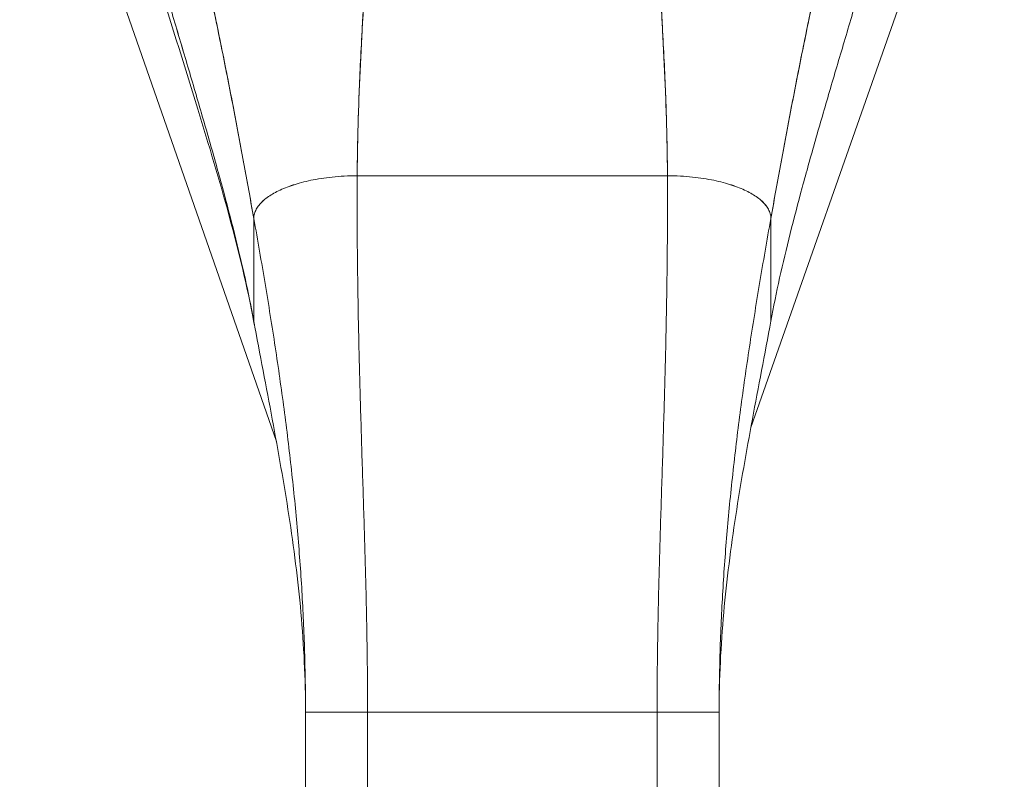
# Model space of a CAD drawing. Header units: inches. Extents: x 10 to 331, y 10 to 212.
# Tile 96 of 145: x 199.95 to 201.83, y 114 to 115.44. Entities that reach past the tile are written whole.
import ezdxf

# ---------------------------------------------------------------- set-up
doc = ezdxf.new("R2010")
doc.units = ezdxf.units.IN
doc.header["$LTSCALE"] = 20
doc.header["$MEASUREMENT"] = 0
doc.layers.add('Visible (ANSI)', color=7, linetype='Continuous', lineweight=5)

msp = doc.modelspace()

# ---------------------------------------------------------------- linework, layer by layer
at = {"layer": 'Visible (ANSI)'}
for p, q in [((200.4433, 114.638), (199.9546, 116.04)), ((201.829, 116.0376), (201.3464, 114.6645)), ((200.5971, 115.1439), (201.1877, 115.1439)), ((201.1877, 115.1439), (200.5971, 115.1439)), ((200.4003, 114.8675), (200.4003, 115.0626)), ((200.4003, 115.0626), (200.4003, 114.8675)), ((201.3845, 115.0626), (201.3845, 114.8675)), ((201.3845, 114.8675), (201.3845, 115.0626)), ((200.4987, 113.1966), (200.4987, 114.1227)), ((200.6168, 114.1227), (200.4987, 114.1227)), ((200.6168, 114.1227), (200.6168, 113.1966)), ((200.6168, 114.1227), (201.168, 114.1227)), ((201.168, 114.1227), (200.6168, 114.1227)), ((201.168, 113.1966), (201.168, 114.1227)), ((201.2861, 114.1227), (201.168, 114.1227)), ((201.2861, 114.1227), (201.2861, 113.1966))]:
    msp.add_line(p, q, dxfattribs=at)
for points, knots in [([(200.2626, 115.7379), (200.2628, 115.7372), (200.2629, 115.7365), (200.2631, 115.7359), (200.2723, 115.6962), (200.2813, 115.6571), (200.2899, 115.6185), (200.2985, 115.5798), (200.3068, 115.5416), (200.3149, 115.5037), (200.3229, 115.4657), (200.3307, 115.4281), (200.3382, 115.3908), (200.3458, 115.3535), (200.3531, 115.3164), (200.3602, 115.2796), (200.3672, 115.2428), (200.3741, 115.2062), (200.3808, 115.17), (200.3875, 115.1338), (200.3939, 115.098), (200.4003, 115.0626)], [0, 0, 0, 0, 0.002892, 0.002892, 0.002892, 0.169077, 0.169077, 0.169077, 0.335261, 0.335261, 0.335261, 0.501446, 0.501446, 0.501446, 0.667631, 0.667631, 0.667631, 0.833815, 0.833815, 0.833815, 1, 1, 1, 1]), ([(200.4003, 115.0626), (200.3955, 115.0892), (200.3907, 115.1161), (200.3857, 115.1432), (200.3808, 115.1703), (200.3757, 115.1976), (200.3705, 115.2251), (200.3654, 115.2525), (200.3601, 115.2802), (200.3547, 115.308), (200.3493, 115.3358), (200.3437, 115.3637), (200.338, 115.3918), (200.3324, 115.4199), (200.3266, 115.4481), (200.3206, 115.4765), (200.3146, 115.5049), (200.3085, 115.5335), (200.3023, 115.5623), (200.296, 115.5911), (200.2896, 115.6201), (200.283, 115.6493), (200.2763, 115.6786), (200.2696, 115.7081), (200.2626, 115.7379)], [0, 0, 0, 0, 0.125, 0.125, 0.125, 0.25, 0.25, 0.25, 0.375, 0.375, 0.375, 0.5, 0.5, 0.5, 0.625, 0.625, 0.625, 0.75, 0.75, 0.75, 0.875, 0.875, 0.875, 1, 1, 1, 1]), ([(201.3845, 115.0626), (201.3909, 115.098), (201.3974, 115.1338), (201.404, 115.17), (201.4107, 115.2062), (201.4176, 115.2428), (201.4247, 115.2796), (201.4317, 115.3164), (201.439, 115.3535), (201.4466, 115.3908), (201.4541, 115.4281), (201.4619, 115.4657), (201.4699, 115.5037), (201.478, 115.5416), (201.4863, 115.5798), (201.4949, 115.6185), (201.5036, 115.6571), (201.5125, 115.6962), (201.5217, 115.7359), (201.5219, 115.7365), (201.5221, 115.7372), (201.5222, 115.7379)], [0, 0, 0, 0, 0.166185, 0.166185, 0.166185, 0.332369, 0.332369, 0.332369, 0.498554, 0.498554, 0.498554, 0.664739, 0.664739, 0.664739, 0.830923, 0.830923, 0.830923, 0.997108, 0.997108, 0.997108, 1, 1, 1, 1]), ([(201.5222, 115.7379), (201.5153, 115.7081), (201.5085, 115.6786), (201.5019, 115.6493), (201.4953, 115.6201), (201.4888, 115.5911), (201.4826, 115.5623), (201.4763, 115.5335), (201.4702, 115.5049), (201.4642, 115.4765), (201.4583, 115.4481), (201.4524, 115.4199), (201.4468, 115.3918), (201.4411, 115.3637), (201.4356, 115.3358), (201.4302, 115.308), (201.4247, 115.2802), (201.4195, 115.2525), (201.4143, 115.2251), (201.4091, 115.1976), (201.4041, 115.1703), (201.3991, 115.1432), (201.3942, 115.1161), (201.3893, 115.0892), (201.3845, 115.0626)], [0, 0, 0, 0, 0.125, 0.125, 0.125, 0.25, 0.25, 0.25, 0.375, 0.375, 0.375, 0.5, 0.5, 0.5, 0.625, 0.625, 0.625, 0.75, 0.75, 0.75, 0.875, 0.875, 0.875, 1, 1, 1, 1]), ([(200.5971, 115.1439), (200.5973, 115.1818), (200.5981, 115.2211), (200.5994, 115.2617), (200.6006, 115.3022), (200.6024, 115.3439), (200.6046, 115.3865), (200.6068, 115.4291), (200.6093, 115.4727), (200.6122, 115.5169), (200.6151, 115.561), (200.6183, 115.6057), (200.6217, 115.6509)], [0, 0, 0, 0, 0.250198, 0.250198, 0.250198, 0.500396, 0.500396, 0.500396, 0.750593, 0.750593, 0.750593, 1, 1, 1, 1]), ([(200.6217, 115.6509), (200.6194, 115.62), (200.6171, 115.5894), (200.615, 115.559), (200.6125, 115.5221), (200.6101, 115.4855), (200.608, 115.4494), (200.6059, 115.4134), (200.6041, 115.3779), (200.6025, 115.3431), (200.6009, 115.3083), (200.5997, 115.2742), (200.5988, 115.241), (200.5978, 115.2077), (200.5973, 115.1753), (200.5971, 115.1439)], [0, 0, 0, 0, 0.170255, 0.170255, 0.170255, 0.377691, 0.377691, 0.377691, 0.585128, 0.585128, 0.585128, 0.792564, 0.792564, 0.792564, 1, 1, 1, 1]), ([(201.1877, 115.1439), (201.1875, 115.1753), (201.187, 115.2077), (201.1861, 115.241), (201.1851, 115.2742), (201.1839, 115.3083), (201.1823, 115.3431), (201.1808, 115.3779), (201.1789, 115.4134), (201.1768, 115.4494), (201.1747, 115.4855), (201.1723, 115.5221), (201.1698, 115.559), (201.1677, 115.5894), (201.1655, 115.62), (201.1631, 115.6509)], [0, 0, 0, 0, 0.207436, 0.207436, 0.207436, 0.414872, 0.414872, 0.414872, 0.622309, 0.622309, 0.622309, 0.829745, 0.829745, 0.829745, 1, 1, 1, 1]), ([(201.1631, 115.6509), (201.1665, 115.6057), (201.1697, 115.561), (201.1726, 115.5169), (201.1755, 115.4727), (201.1781, 115.4291), (201.1802, 115.3865), (201.1824, 115.3439), (201.1842, 115.3022), (201.1855, 115.2617), (201.1867, 115.2211), (201.1875, 115.1818), (201.1877, 115.1439)], [0, 0, 0, 0, 0.249407, 0.249407, 0.249407, 0.499604, 0.499604, 0.499604, 0.749802, 0.749802, 0.749802, 1, 1, 1, 1]), ([(200.4003, 114.8675), (200.3953, 114.8944), (200.3897, 114.9217), (200.3836, 114.9495), (200.3774, 114.9772), (200.3707, 115.0054), (200.3635, 115.034), (200.3563, 115.0627), (200.3486, 115.0918), (200.3406, 115.1214), (200.3326, 115.151), (200.3242, 115.181), (200.3155, 115.2115), (200.3068, 115.242), (200.2978, 115.2729), (200.2886, 115.3042), (200.2795, 115.3355), (200.2701, 115.3671), (200.2607, 115.3991), (200.2512, 115.431), (200.2416, 115.4631), (200.2321, 115.4954), (200.2225, 115.5277), (200.2129, 115.5602), (200.2034, 115.5926)], [0, 0, 0, 0, 0.125, 0.125, 0.125, 0.25, 0.25, 0.25, 0.375, 0.375, 0.375, 0.5, 0.5, 0.5, 0.625, 0.625, 0.625, 0.75, 0.75, 0.75, 0.875001, 0.875001, 0.875001, 1, 1, 1, 1]), ([(200.2034, 115.5926), (200.2129, 115.5602), (200.2225, 115.5278), (200.2321, 115.4955), (200.2416, 115.4632), (200.2512, 115.431), (200.2606, 115.3991), (200.2701, 115.3672), (200.2795, 115.3355), (200.2886, 115.3042), (200.2978, 115.2729), (200.3068, 115.242), (200.3155, 115.2115), (200.3242, 115.181), (200.3326, 115.151), (200.3406, 115.1214), (200.3486, 115.0918), (200.3563, 115.0627), (200.3635, 115.034), (200.3707, 115.0054), (200.3774, 114.9772), (200.3836, 114.9495), (200.3897, 114.9217), (200.3953, 114.8944), (200.4003, 114.8675)], [0, 0, 0, 0, 0.124961, 0.124961, 0.124961, 0.249967, 0.249967, 0.249967, 0.374972, 0.374972, 0.374972, 0.499978, 0.499978, 0.499978, 0.624983, 0.624983, 0.624983, 0.749989, 0.749989, 0.749989, 0.874994, 0.874994, 0.874994, 1, 1, 1, 1]), ([(201.5814, 115.5926), (201.5719, 115.5602), (201.5623, 115.5277), (201.5528, 115.4954), (201.5432, 115.4631), (201.5336, 115.431), (201.5242, 115.3991), (201.5147, 115.3671), (201.5053, 115.3355), (201.4962, 115.3042), (201.487, 115.2729), (201.478, 115.242), (201.4693, 115.2115), (201.4607, 115.181), (201.4522, 115.151), (201.4442, 115.1214), (201.4362, 115.0918), (201.4285, 115.0627), (201.4213, 115.034), (201.4141, 115.0054), (201.4074, 114.9772), (201.4013, 114.9495), (201.3951, 114.9217), (201.3895, 114.8944), (201.3845, 114.8675)], [0, 0, 0, 0, 0.124999, 0.124999, 0.124999, 0.25, 0.25, 0.25, 0.375, 0.375, 0.375, 0.5, 0.5, 0.5, 0.625, 0.625, 0.625, 0.75, 0.75, 0.75, 0.875, 0.875, 0.875, 1, 1, 1, 1]), ([(200.4006, 114.8637), (200.3757, 114.9989), (200.3352, 115.1359), (200.2666, 115.3589), (200.2387, 115.4468), (200.2122, 115.5342)], [0, 0, 0, 0, 1.122923, 1.122923, 1.857425, 1.857425, 1.857425, 1.857425]), ([(200.5971, 115.1439), (200.5886, 115.1439), (200.5803, 115.1437), (200.5724, 115.1433), (200.5644, 115.1428), (200.5568, 115.1422), (200.5494, 115.1415), (200.5421, 115.1407), (200.535, 115.1398), (200.5283, 115.1388), (200.5215, 115.1377), (200.515, 115.1366), (200.5088, 115.1353), (200.5026, 115.134), (200.4967, 115.1326), (200.4911, 115.1311), (200.4854, 115.1296), (200.4801, 115.128), (200.475, 115.1264), (200.4698, 115.1247), (200.465, 115.1229), (200.4604, 115.1211), (200.4558, 115.1193), (200.4515, 115.1173), (200.4474, 115.1154), (200.4433, 115.1134), (200.4394, 115.1113), (200.4358, 115.1092), (200.4322, 115.1071), (200.4288, 115.1049), (200.4257, 115.1026), (200.4226, 115.1003), (200.4197, 115.098), (200.4171, 115.0955), (200.4146, 115.0931), (200.4122, 115.0906), (200.4102, 115.088), (200.4081, 115.0855), (200.4063, 115.0828), (200.4049, 115.0801), (200.4034, 115.0773), (200.4023, 115.0745), (200.4015, 115.0716), (200.4007, 115.0687), (200.4003, 115.0657), (200.4003, 115.0626)], [0, 0, 0, 0, 0.066667, 0.066667, 0.066667, 0.133333, 0.133333, 0.133333, 0.2, 0.2, 0.2, 0.266667, 0.266667, 0.266667, 0.333333, 0.333333, 0.333333, 0.4, 0.4, 0.4, 0.466667, 0.466667, 0.466667, 0.533333, 0.533333, 0.533333, 0.6, 0.6, 0.6, 0.666667, 0.666667, 0.666667, 0.733333, 0.733333, 0.733333, 0.8, 0.8, 0.8, 0.866667, 0.866667, 0.866667, 0.933333, 0.933333, 0.933333, 1, 1, 1, 1]), ([(200.6168, 114.1227), (200.6168, 114.1638), (200.6165, 114.2046), (200.6159, 114.2451), (200.6153, 114.2857), (200.6145, 114.326), (200.6135, 114.3664), (200.6125, 114.4067), (200.6113, 114.447), (200.6101, 114.4875), (200.6088, 114.5281), (200.6075, 114.5688), (200.6062, 114.61), (200.605, 114.6512), (200.6037, 114.6928), (200.6025, 114.7351), (200.6013, 114.7775), (200.6003, 114.8206), (200.5994, 114.8646), (200.5985, 114.9087), (200.5978, 114.9538), (200.5974, 115.0003), (200.597, 115.0467), (200.5969, 115.0945), (200.5971, 115.1439)], [0, 0, 0, 0, 0.125, 0.125, 0.125, 0.25, 0.25, 0.25, 0.375, 0.375, 0.375, 0.5, 0.5, 0.5, 0.625, 0.625, 0.625, 0.75, 0.75, 0.75, 0.875, 0.875, 0.875, 1, 1, 1, 1]), ([(200.5971, 115.1439), (200.5969, 115.0945), (200.597, 115.0467), (200.5974, 115.0003), (200.5978, 114.9538), (200.5985, 114.9087), (200.5994, 114.8646), (200.6003, 114.8206), (200.6013, 114.7775), (200.6025, 114.7351), (200.6037, 114.6928), (200.605, 114.6512), (200.6062, 114.61), (200.6075, 114.5688), (200.6088, 114.5281), (200.6101, 114.4875), (200.6113, 114.447), (200.6125, 114.4067), (200.6135, 114.3664), (200.6145, 114.326), (200.6153, 114.2857), (200.6159, 114.2451), (200.6165, 114.2046), (200.6168, 114.1638), (200.6168, 114.1227)], [0, 0, 0, 0, 0.125, 0.125, 0.125, 0.25, 0.25, 0.25, 0.375, 0.375, 0.375, 0.5, 0.5, 0.5, 0.625, 0.625, 0.625, 0.75, 0.75, 0.75, 0.875, 0.875, 0.875, 1, 1, 1, 1]), ([(201.168, 114.1227), (201.168, 114.1638), (201.1683, 114.2046), (201.1689, 114.2451), (201.1695, 114.2857), (201.1703, 114.326), (201.1713, 114.3664), (201.1723, 114.4067), (201.1735, 114.447), (201.1747, 114.4875), (201.176, 114.5281), (201.1773, 114.5688), (201.1786, 114.61), (201.1799, 114.6512), (201.1811, 114.6928), (201.1823, 114.7351), (201.1835, 114.7775), (201.1846, 114.8206), (201.1854, 114.8646), (201.1863, 114.9087), (201.187, 114.9538), (201.1874, 115.0003), (201.1878, 115.0467), (201.1879, 115.0945), (201.1877, 115.1439)], [0, 0, 0, 0, 0.125, 0.125, 0.125, 0.25, 0.25, 0.25, 0.375, 0.375, 0.375, 0.5, 0.5, 0.5, 0.625, 0.625, 0.625, 0.75, 0.75, 0.75, 0.875, 0.875, 0.875, 1, 1, 1, 1]), ([(201.1877, 115.1439), (201.1879, 115.0945), (201.1878, 115.0467), (201.1874, 115.0003), (201.187, 114.9538), (201.1863, 114.9087), (201.1854, 114.8646), (201.1846, 114.8206), (201.1835, 114.7775), (201.1823, 114.7351), (201.1811, 114.6928), (201.1799, 114.6512), (201.1786, 114.61), (201.1773, 114.5688), (201.176, 114.5281), (201.1747, 114.4875), (201.1735, 114.447), (201.1723, 114.4067), (201.1713, 114.3664), (201.1703, 114.326), (201.1695, 114.2857), (201.1689, 114.2451), (201.1683, 114.2046), (201.168, 114.1638), (201.168, 114.1227)], [0, 0, 0, 0, 0.125, 0.125, 0.125, 0.25, 0.25, 0.25, 0.375, 0.375, 0.375, 0.5, 0.5, 0.5, 0.625, 0.625, 0.625, 0.75, 0.75, 0.75, 0.875, 0.875, 0.875, 1, 1, 1, 1]), ([(201.3845, 115.0626), (201.3845, 115.0657), (201.3841, 115.0687), (201.3833, 115.0716), (201.3825, 115.0745), (201.3814, 115.0773), (201.3799, 115.0801), (201.3785, 115.0828), (201.3767, 115.0855), (201.3747, 115.088), (201.3726, 115.0906), (201.3703, 115.0931), (201.3677, 115.0955), (201.3651, 115.098), (201.3622, 115.1003), (201.3591, 115.1026), (201.356, 115.1049), (201.3526, 115.1071), (201.349, 115.1092), (201.3454, 115.1113), (201.3416, 115.1134), (201.3375, 115.1154), (201.3334, 115.1173), (201.329, 115.1193), (201.3244, 115.1211), (201.3198, 115.1229), (201.315, 115.1247), (201.3099, 115.1264), (201.3048, 115.128), (201.2994, 115.1296), (201.2937, 115.1311), (201.2881, 115.1326), (201.2822, 115.134), (201.276, 115.1353), (201.2698, 115.1366), (201.2633, 115.1377), (201.2566, 115.1388), (201.2498, 115.1398), (201.2427, 115.1407), (201.2354, 115.1415), (201.228, 115.1422), (201.2204, 115.1428), (201.2125, 115.1433), (201.2045, 115.1437), (201.1963, 115.1439), (201.1877, 115.1439)], [0, 0, 0, 0, 0.066667, 0.066667, 0.066667, 0.133333, 0.133333, 0.133333, 0.2, 0.2, 0.2, 0.266667, 0.266667, 0.266667, 0.333333, 0.333333, 0.333333, 0.4, 0.4, 0.4, 0.466667, 0.466667, 0.466667, 0.533333, 0.533333, 0.533333, 0.6, 0.6, 0.6, 0.666667, 0.666667, 0.666667, 0.733333, 0.733333, 0.733333, 0.8, 0.8, 0.8, 0.866667, 0.866667, 0.866667, 0.933333, 0.933333, 0.933333, 1, 1, 1, 1]), ([(200.4987, 114.1227), (200.4987, 114.1614), (200.4981, 114.1999), (200.4969, 114.2383), (200.4958, 114.2768), (200.494, 114.3151), (200.4918, 114.3533), (200.4895, 114.3916), (200.4867, 114.4299), (200.4834, 114.4682), (200.4801, 114.5065), (200.4763, 114.5449), (200.472, 114.5835), (200.4677, 114.6221), (200.463, 114.6608), (200.4578, 114.6999), (200.4526, 114.739), (200.447, 114.7783), (200.441, 114.8181), (200.435, 114.8579), (200.4285, 114.898), (200.4217, 114.9388), (200.4149, 114.9795), (200.4078, 115.0207), (200.4003, 115.0626)], [0, 0, 0, 0, 0.125, 0.125, 0.125, 0.25, 0.25, 0.25, 0.375, 0.375, 0.375, 0.5, 0.5, 0.5, 0.625, 0.625, 0.625, 0.75, 0.75, 0.75, 0.875, 0.875, 0.875, 1, 1, 1, 1]), ([(200.4003, 115.0626), (200.4078, 115.0207), (200.4149, 114.9795), (200.4217, 114.9388), (200.4285, 114.898), (200.435, 114.8579), (200.441, 114.8181), (200.447, 114.7783), (200.4526, 114.739), (200.4578, 114.6999), (200.463, 114.6608), (200.4677, 114.6221), (200.472, 114.5835), (200.4763, 114.5449), (200.4801, 114.5065), (200.4834, 114.4682), (200.4867, 114.4299), (200.4895, 114.3916), (200.4918, 114.3533), (200.494, 114.3151), (200.4958, 114.2768), (200.4969, 114.2383), (200.4981, 114.1999), (200.4987, 114.1614), (200.4987, 114.1227)], [0, 0, 0, 0, 0.125, 0.125, 0.125, 0.25, 0.25, 0.25, 0.375, 0.375, 0.375, 0.5, 0.5, 0.5, 0.625, 0.625, 0.625, 0.75, 0.75, 0.75, 0.875, 0.875, 0.875, 1, 1, 1, 1]), ([(201.2861, 114.1227), (201.2861, 114.1614), (201.2867, 114.1999), (201.2879, 114.2383), (201.289, 114.2768), (201.2908, 114.3151), (201.2931, 114.3533), (201.2953, 114.3916), (201.2981, 114.4299), (201.3014, 114.4682), (201.3047, 114.5065), (201.3085, 114.5449), (201.3128, 114.5835), (201.3171, 114.6221), (201.3218, 114.6608), (201.327, 114.6999), (201.3322, 114.739), (201.3378, 114.7783), (201.3438, 114.8181), (201.3499, 114.8579), (201.3563, 114.898), (201.3631, 114.9388), (201.3699, 114.9795), (201.377, 115.0207), (201.3845, 115.0626)], [0, 0, 0, 0, 0.125, 0.125, 0.125, 0.25, 0.25, 0.25, 0.375, 0.375, 0.375, 0.5, 0.5, 0.5, 0.625, 0.625, 0.625, 0.75, 0.75, 0.75, 0.875, 0.875, 0.875, 1, 1, 1, 1]), ([(201.3845, 115.0626), (201.377, 115.0207), (201.3699, 114.9795), (201.3631, 114.9388), (201.3563, 114.898), (201.3499, 114.8579), (201.3438, 114.8181), (201.3378, 114.7783), (201.3322, 114.739), (201.327, 114.6999), (201.3218, 114.6608), (201.3171, 114.6221), (201.3128, 114.5835), (201.3085, 114.5449), (201.3047, 114.5065), (201.3014, 114.4682), (201.2981, 114.4299), (201.2953, 114.3916), (201.2931, 114.3533), (201.2908, 114.3151), (201.289, 114.2768), (201.2879, 114.2383), (201.2867, 114.1999), (201.2861, 114.1614), (201.2861, 114.1227)], [0, 0, 0, 0, 0.125, 0.125, 0.125, 0.25, 0.25, 0.25, 0.375, 0.375, 0.375, 0.5, 0.5, 0.5, 0.625, 0.625, 0.625, 0.75, 0.75, 0.75, 0.875, 0.875, 0.875, 1, 1, 1, 1]), ([(200.4987, 114.1227), (200.4987, 114.1549), (200.4979, 114.1867), (200.4964, 114.2184), (200.4949, 114.25), (200.4927, 114.2814), (200.4899, 114.3126), (200.4871, 114.3437), (200.4838, 114.3746), (200.4799, 114.4054), (200.4761, 114.4362), (200.4718, 114.4668), (200.4671, 114.4973), (200.4624, 114.5278), (200.4573, 114.5583), (200.452, 114.5888), (200.4467, 114.6192), (200.4412, 114.6497), (200.4355, 114.6804), (200.4297, 114.7111), (200.4239, 114.7419), (200.418, 114.773), (200.4121, 114.8041), (200.4061, 114.8356), (200.4003, 114.8675)], [0, 0, 0, 0, 0.125, 0.125, 0.125, 0.25, 0.25, 0.25, 0.375, 0.375, 0.375, 0.5, 0.5, 0.5, 0.625, 0.625, 0.625, 0.75, 0.75, 0.75, 0.875, 0.875, 0.875, 1, 1, 1, 1]), ([(200.4003, 114.8675), (200.4003, 114.8653), (200.4006, 114.8634), (200.4012, 114.8615), (200.4013, 114.861), (200.4015, 114.8605), (200.4016, 114.8601)], [0, 0, 0, 0, 0.0625, 0.0625, 0.0625, 0.07902478, 0.07902478, 0.07902478, 0.07902478]), ([(201.3845, 114.8675), (201.3787, 114.8356), (201.3727, 114.8041), (201.3668, 114.773), (201.3609, 114.7419), (201.3551, 114.7111), (201.3494, 114.6804), (201.3437, 114.6497), (201.3381, 114.6192), (201.3328, 114.5888), (201.3275, 114.5583), (201.3224, 114.5278), (201.3177, 114.4973), (201.313, 114.4668), (201.3087, 114.4362), (201.3049, 114.4054), (201.301, 114.3746), (201.2977, 114.3437), (201.2949, 114.3126), (201.2921, 114.2814), (201.2899, 114.25), (201.2884, 114.2184), (201.2869, 114.1867), (201.2861, 114.1549), (201.2861, 114.1227)], [0, 0, 0, 0, 0.125, 0.125, 0.125, 0.25, 0.25, 0.25, 0.375, 0.375, 0.375, 0.5, 0.5, 0.5, 0.625, 0.625, 0.625, 0.75, 0.75, 0.75, 0.875, 0.875, 0.875, 1, 1, 1, 1]), ([(200.6168, 114.1227), (200.6104, 114.1227), (200.6044, 114.1227), (200.5987, 114.1227), (200.5931, 114.1227), (200.5878, 114.1227), (200.5829, 114.1227), (200.578, 114.1227), (200.5735, 114.1227), (200.5693, 114.1227), (200.5651, 114.1227), (200.5612, 114.1227), (200.5576, 114.1227), (200.554, 114.1227), (200.5506, 114.1227), (200.5475, 114.1227), (200.5444, 114.1227), (200.5415, 114.1227), (200.5389, 114.1227), (200.5362, 114.1227), (200.5337, 114.1227), (200.5313, 114.1227), (200.529, 114.1227), (200.5268, 114.1227), (200.5247, 114.1227), (200.5227, 114.1227), (200.5207, 114.1227), (200.5189, 114.1227), (200.5171, 114.1227), (200.5153, 114.1227), (200.5137, 114.1227), (200.512, 114.1227), (200.5105, 114.1227), (200.5091, 114.1227), (200.5076, 114.1227), (200.5063, 114.1227), (200.5051, 114.1227), (200.5039, 114.1227), (200.5028, 114.1227), (200.5018, 114.1227), (200.5009, 114.1227), (200.5001, 114.1227), (200.4996, 114.1227), (200.499, 114.1227), (200.4988, 114.1227), (200.4987, 114.1227)], [0, 0, 0, 0, 0.066667, 0.066667, 0.066667, 0.133333, 0.133333, 0.133333, 0.2, 0.2, 0.2, 0.266667, 0.266667, 0.266667, 0.333333, 0.333333, 0.333333, 0.4, 0.4, 0.4, 0.466667, 0.466667, 0.466667, 0.533333, 0.533333, 0.533333, 0.6, 0.6, 0.6, 0.666667, 0.666667, 0.666667, 0.733333, 0.733333, 0.733333, 0.8, 0.8, 0.8, 0.866667, 0.866667, 0.866667, 0.933333, 0.933333, 0.933333, 1, 1, 1, 1]), ([(201.2861, 114.1227), (201.286, 114.1227), (201.2858, 114.1227), (201.2853, 114.1227), (201.2847, 114.1227), (201.2839, 114.1227), (201.283, 114.1227), (201.2821, 114.1227), (201.281, 114.1227), (201.2798, 114.1227), (201.2785, 114.1227), (201.2772, 114.1227), (201.2758, 114.1227), (201.2743, 114.1227), (201.2728, 114.1227), (201.2711, 114.1227), (201.2695, 114.1227), (201.2678, 114.1227), (201.2659, 114.1227), (201.2641, 114.1227), (201.2621, 114.1227), (201.2601, 114.1227), (201.258, 114.1227), (201.2558, 114.1227), (201.2535, 114.1227), (201.2511, 114.1227), (201.2486, 114.1227), (201.246, 114.1227), (201.2433, 114.1227), (201.2404, 114.1227), (201.2373, 114.1227), (201.2342, 114.1227), (201.2309, 114.1227), (201.2272, 114.1227), (201.2236, 114.1227), (201.2198, 114.1227), (201.2155, 114.1227), (201.2113, 114.1227), (201.2068, 114.1227), (201.2019, 114.1227), (201.197, 114.1227), (201.1917, 114.1227), (201.1861, 114.1227), (201.1804, 114.1227), (201.1744, 114.1227), (201.168, 114.1227)], [0, 0, 0, 0, 0.066667, 0.066667, 0.066667, 0.133333, 0.133333, 0.133333, 0.2, 0.2, 0.2, 0.266667, 0.266667, 0.266667, 0.333333, 0.333333, 0.333333, 0.4, 0.4, 0.4, 0.466667, 0.466667, 0.466667, 0.533333, 0.533333, 0.533333, 0.6, 0.6, 0.6, 0.666667, 0.666667, 0.666667, 0.733333, 0.733333, 0.733333, 0.8, 0.8, 0.8, 0.866667, 0.866667, 0.866667, 0.933333, 0.933333, 0.933333, 1, 1, 1, 1])]:
    msp.add_open_spline(points, degree=3, knots=knots, dxfattribs=at)
for points in [[(200.4003, 115.0626), (200.4003, 115.0657), (200.4011, 115.0717), (200.4046, 115.0802), (200.4099, 115.0881), (200.4169, 115.0956), (200.4255, 115.1026), (200.4356, 115.1093), (200.4471, 115.1154), (200.4601, 115.1212), (200.4747, 115.1264), (200.4908, 115.1312), (200.5085, 115.1354), (200.528, 115.1389), (200.5491, 115.1416), (200.5721, 115.1435), (200.5886, 115.1439), (200.5971, 115.1439)], [(201.1877, 115.1439), (201.1963, 115.1439), (201.2128, 115.1435), (201.2357, 115.1416), (201.2569, 115.1389), (201.2763, 115.1354), (201.294, 115.1312), (201.3101, 115.1264), (201.3247, 115.1212), (201.3377, 115.1154), (201.3493, 115.1093), (201.3594, 115.1026), (201.3679, 115.0956), (201.3749, 115.0881), (201.3802, 115.0802), (201.3837, 115.0717), (201.3845, 115.0657), (201.3845, 115.0626)]]:
    msp.add_open_spline(points, degree=3, dxfattribs=at)

doc.saveas('drawing.dxf')
